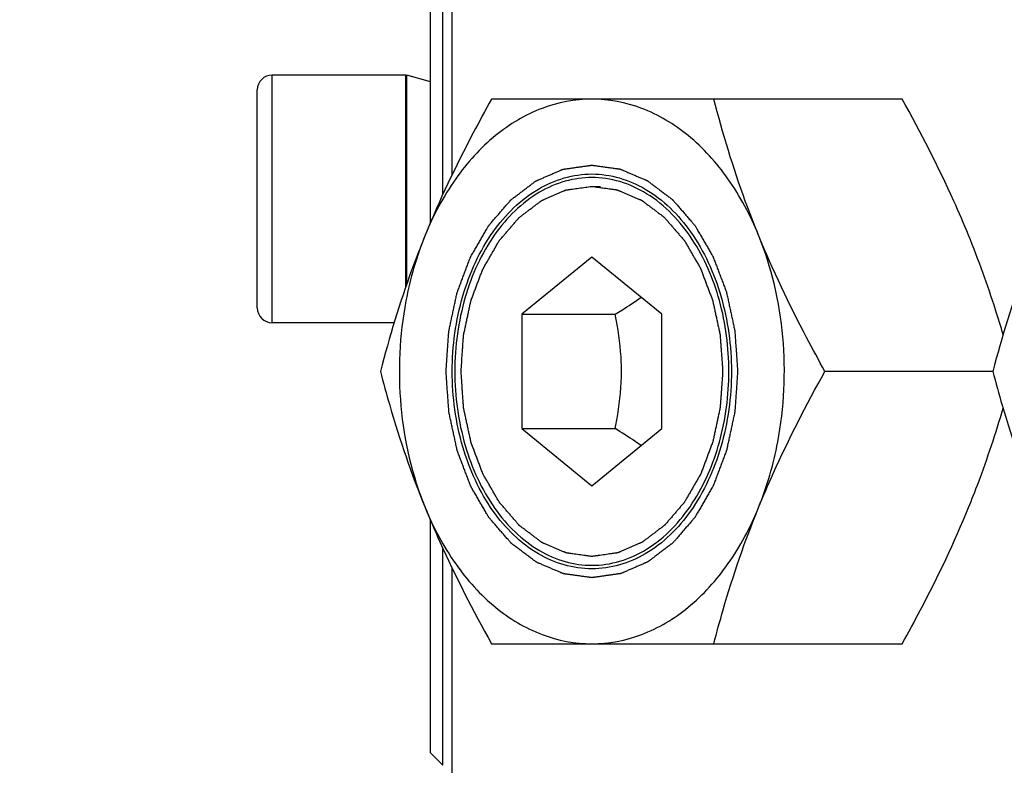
# Model space of a CAD drawing. Header units: millimetres. Extents: x 0 to 11890, y 0 to 8410.
# Tile 63 of 190: x 3524 to 3564, y 6854 to 6884. Entities that reach past the tile are written whole.
import ezdxf

# ---------------------------------------------------------------- set-up
doc = ezdxf.new("R2010")
doc.units = ezdxf.units.MM
doc.header["$LTSCALE"] = 653.95
doc.layers.get('0').update_dxf_attribs({"linetype": 'CONTINUOUS'})
for name, color, linetype in [('304104000531DXF_CONTINUOUS_LINE', 7, 'CONTINUOUS'), ('304105000321DXF_CONTINUOUS_LINE', 7, 'CONTINUOUS'), ('304199000001_DXF_DIMENSION', 7, 'CONTINUOUS'), ('501023000058DXF_CONTINUOUS_LINE', 7, 'CONTINUOUS'), ('604006000006DXF_CONTINUOUS_LINE', 7, 'CONTINUOUS'), ('625001000002DXF_CONTINUOUS_LINE', 7, 'CONTINUOUS'), ('627001000004DXF_CONTINUOUS_LINE', 7, 'CONTINUOUS')]:
    doc.layers.add(name, color=color, linetype=linetype)
doc.styles.get("Standard").update_dxf_attribs({"font": 'txt', "width": 0.7})
doc.dimstyles.new('DIMSTYLE_1', dxfattribs={"dimtxt": 100, "dimasz": 60, "dimexe": 5, "dimexo": 0.2, "dimgap": 2.5, "dimtad": 1, "dimdsep": 46, "dimtxsty": 'Standard', "dimblk": '_FILLED', "dimblk1": '_FILLED', "dimblk2": '_FILLED', "dimcen": 0.09, "dimclrt": 5, "dimazin": 2, "dimtp": 0.01, "dimtm": 0.01, "dimtfac": 1, "dimtofl": 0, "dimtmove": 0, "dimatfit": 3, "dimldrblk": '_FILLED', "dimfxl": 0, "dimtolj": 1, "dimarcsym": 0})

# ---------------------------------------------------------------- blocks, each defined once
blk = doc.blocks.new('_FILLED')
at = {"color": 0, "linetype": 'ByBlock'}
blk.add_solid([(0, 0), (-1, 0.16667), (-1, -0.16667)], dxfattribs=at)
blk = doc.blocks.new('*D33')
at = {"layer": '304199000001_DXF_DIMENSION', "color": 2, "linetype": 'Continuous'}
for p, q in [((3134.918, 5656.091), (3134.918, 6169.54)), ((3134.918, 6119.54), (3427.418, 6119.54)), ((3719.918, 6119.54), (3427.418, 6119.54))]:
    blk.add_line(p, q, dxfattribs=at)
at = {"layer": '304199000001_DXF_DIMENSION', "color": 2, "linetype": 'Continuous', "xscale": 60, "yscale": 60, "zscale": 60, "rotation": 180}
blk.add_blockref('_FILLED', (3134.918, 6119.54), dxfattribs=at)
at = {"layer": '304199000001_DXF_DIMENSION', "color": 2, "linetype": 'Continuous', "xscale": 60, "yscale": 60, "zscale": 60}
blk.add_blockref('_FILLED', (3719.918, 6119.54), dxfattribs=at)

msp = doc.modelspace()

# ---------------------------------------------------------------- linework, layer by layer
at = {"layer": '304104000531DXF_CONTINUOUS_LINE', "color": 7, "linetype": 'Continuous'}
for p, q in [((3540.418, 6876.105), (3540.418, 6895.076)), ((3540.918, 6877.238), (3540.918, 6893.944)), ((3540.418, 6854.682), (3540.418, 6864.076)), ((3540.918, 6854.182), (3540.918, 6862.944)), ((3540.418, 6854.682), (3540.918, 6854.182))]:
    msp.add_line(p, q, dxfattribs=at)
at = {"layer": '304105000321DXF_CONTINUOUS_LINE', "color": 7, "linetype": 'Continuous'}
for p, q in [((3541.278, 6893.174), (3541.278, 6878.008)), ((3541.278, 6862.174), (3541.278, 6847.008))]:
    msp.add_line(p, q, dxfattribs=at)
at = {"layer": '501023000058DXF_CONTINUOUS_LINE', "color": 9, "linetype": 'Continuous'}
msp.add_line((3534.018, 6872.059), (3534.018, 6882.059), dxfattribs=at)
at = {"layer": '501023000058DXF_CONTINUOUS_LINE', "color": 7, "linetype": 'Continuous'}
for p, q in [((3539.418, 6882.059), (3534.018, 6882.059)), ((3539.418, 6873.51), (3539.418, 6882.059)), ((3533.418, 6872.659), (3533.418, 6881.459)), ((3538.948, 6872.059), (3534.018, 6872.059))]:
    msp.add_line(p, q, dxfattribs=at)
for centre, start, end in [((3534.018, 6881.459), 90, 180), ((3534.018, 6872.659), 180, 270)]:
    msp.add_arc(centre, 0.6, start, end, dxfattribs=at)
at = {"layer": '604006000006DXF_CONTINUOUS_LINE', "color": 7, "linetype": 'Continuous'}
for p, q in [((3539.457, 6882.059), (3539.418, 6881.923)), ((3539.457, 6873.62), (3539.457, 6882.059)), ((3540.418, 6881.782), (3539.457, 6882.059))]:
    msp.add_line(p, q, dxfattribs=at)
at = {"layer": '625001000002DXF_CONTINUOUS_LINE', "color": 2, "linetype": 'Continuous'}
msp.add_line((3546.935, 6877.566), (3547.289, 6877.566), dxfattribs=at)
at = {"layer": '625001000002DXF_CONTINUOUS_LINE', "color": 7, "linetype": 'Continuous'}
for p, q in [((3546.935, 6874.71), (3544.107, 6872.4)), ((3549.764, 6872.4), (3546.935, 6874.71)), ((3544.107, 6872.4), (3544.107, 6867.781)), ((3544.107, 6872.4), (3547.878, 6872.4)), ((3549.764, 6867.781), (3549.764, 6872.4)), ((3544.107, 6867.781), (3546.935, 6865.472)), ((3544.107, 6867.781), (3547.878, 6867.781)), ((3546.935, 6865.472), (3549.764, 6867.781))]:
    msp.add_line(p, q, dxfattribs=at)
for points, knots in [([(3546.935, 6877.922), (3546.572, 6877.922), (3545.827, 6877.816), (3544.379, 6877.183), (3542.816, 6875.621), (3541.663, 6873.055), (3541.26, 6870.091), (3541.663, 6867.126), (3542.816, 6864.56), (3544.379, 6862.998), (3545.827, 6862.365), (3546.572, 6862.26), (3546.935, 6862.26)], [0, 0, 0, 0, 0.051797, 0.105473, 0.222848, 0.356285, 0.5, 0.643715, 0.777152, 0.894527, 0.948203, 1, 1, 1, 1]), ([(3550.994, 6875.417), (3550.516, 6876.146), (3549.611, 6877.11), (3548.098, 6877.805), (3547.316, 6877.922), (3546.935, 6877.922)], [0, 0, 0, 0, 0.528534, 0.768844, 1, 1, 1, 1]), ([(3550.994, 6864.764), (3551.487, 6865.516), (3552.233, 6867.26), (3552.596, 6870.091), (3552.233, 6872.921), (3551.488, 6874.665), (3550.994, 6875.417)], [0, 0, 0, 0, 0.241552, 0.499997, 0.758444, 1, 1, 1, 1]), ([(3547.878, 6872.4), (3547.969, 6872.456), (3548.324, 6872.676), (3548.673, 6872.906), (3548.926, 6873.086)], [0, 0, 0, 0, 0.256164, 1, 1, 1, 1]), ([(3548.131, 6870.091), (3548.131, 6870.286), (3548.107, 6871.061), (3547.994, 6871.832), (3547.878, 6872.4)], [0, 0, 0, 0, 0.251886, 1, 1, 1, 1]), ([(3547.878, 6867.781), (3547.916, 6867.97), (3548.058, 6868.732), (3548.131, 6869.508), (3548.131, 6870.091)], [0, 0, 0, 0, 0.248025, 1, 1, 1, 1]), ([(3548.926, 6867.096), (3548.843, 6867.154), (3548.5, 6867.392), (3548.147, 6867.616), (3547.878, 6867.781)], [0, 0, 0, 0, 0.243098, 1, 1, 1, 1]), ([(3546.935, 6862.26), (3547.316, 6862.26), (3548.098, 6862.376), (3549.61, 6863.071), (3550.516, 6864.036), (3550.994, 6864.764)], [0, 0, 0, 0, 0.231158, 0.471469, 1, 1, 1, 1])]:
    msp.add_open_spline(points, degree=3, knots=knots, dxfattribs=at)
at = {"layer": '625001000002DXF_CONTINUOUS_LINE', "color": 2, "linetype": 'Continuous'}
for points, knots in [([(3541.65, 6870.091), (3541.658, 6870.212), (3541.675, 6870.454), (3541.696, 6870.756), (3541.712, 6870.998), (3541.723, 6871.149), (3541.731, 6871.27), (3541.738, 6871.361), (3541.743, 6871.437), (3541.746, 6871.49), (3541.749, 6871.52), (3541.749, 6871.543), (3541.755, 6871.564), (3541.761, 6871.594), (3541.772, 6871.644), (3541.787, 6871.717), (3541.806, 6871.804), (3541.831, 6871.921), (3541.862, 6872.066), (3541.899, 6872.241), (3541.937, 6872.416), (3541.968, 6872.561), (3541.992, 6872.677), (3542.011, 6872.765), (3542.027, 6872.837), (3542.037, 6872.888), (3542.044, 6872.917), (3542.048, 6872.94), (3542.056, 6872.959), (3542.066, 6872.986), (3542.084, 6873.033), (3542.109, 6873.1), (3542.139, 6873.181), (3542.18, 6873.288), (3542.23, 6873.422), (3542.29, 6873.583), (3542.351, 6873.744), (3542.401, 6873.878), (3542.442, 6873.986), (3542.472, 6874.066), (3542.497, 6874.133), (3542.515, 6874.18), (3542.525, 6874.207), (3542.532, 6874.228), (3542.543, 6874.245), (3542.557, 6874.269), (3542.581, 6874.311), (3542.616, 6874.371), (3542.657, 6874.443), (3542.713, 6874.539), (3542.782, 6874.658), (3542.865, 6874.802), (3542.948, 6874.945), (3543.018, 6875.065), (3543.073, 6875.161), (3543.115, 6875.233), (3543.149, 6875.292), (3543.173, 6875.335), (3543.187, 6875.358), (3543.197, 6875.377), (3543.21, 6875.391), (3543.227, 6875.41), (3543.256, 6875.444), (3543.297, 6875.492), (3543.347, 6875.55), (3543.414, 6875.627), (3543.497, 6875.724), (3543.596, 6875.839), (3543.696, 6875.955), (3543.779, 6876.052), (3543.845, 6876.129), (3543.895, 6876.187), (3543.937, 6876.235), (3543.966, 6876.269), (3543.982, 6876.288), (3543.994, 6876.303), (3544.009, 6876.313), (3544.028, 6876.328), (3544.061, 6876.352), (3544.108, 6876.389), (3544.165, 6876.432), (3544.241, 6876.489), (3544.336, 6876.561), (3544.449, 6876.647), (3544.563, 6876.733), (3544.658, 6876.805), (3544.733, 6876.862), (3544.781, 6876.898), (3544.819, 6876.927), (3544.847, 6876.949), (3544.871, 6876.967), (3544.89, 6876.981), (3544.904, 6876.993), (3544.919, 6876.998), (3544.94, 6877.007), (3544.966, 6877.018), (3544.996, 6877.032), (3545.037, 6877.049), (3545.089, 6877.072), (3545.171, 6877.107), (3545.274, 6877.152), (3545.397, 6877.205), (3545.52, 6877.258), (3545.623, 6877.303), (3545.705, 6877.338), (3545.757, 6877.36), (3545.798, 6877.378), (3545.829, 6877.392), (3545.854, 6877.403), (3545.875, 6877.411), (3545.89, 6877.42), (3545.907, 6877.42), (3545.928, 6877.424), (3545.956, 6877.427), (3545.988, 6877.432), (3546.032, 6877.438), (3546.086, 6877.446), (3546.173, 6877.458), (3546.282, 6877.474), (3546.413, 6877.492), (3546.543, 6877.51), (3546.717, 6877.535), (3546.848, 6877.553), (3546.935, 6877.566)], [0, 0, 0, 0, 0.03125, 0.0625, 0.078125, 0.09375, 0.101562, 0.109375, 0.117188, 0.121094, 0.123047, 0.125, 0.126953, 0.128906, 0.132812, 0.140625, 0.148438, 0.15625, 0.171875, 0.1875, 0.203125, 0.21875, 0.226562, 0.234375, 0.242188, 0.246094, 0.248047, 0.25, 0.251953, 0.253906, 0.257812, 0.265625, 0.273438, 0.28125, 0.296875, 0.3125, 0.328125, 0.34375, 0.351562, 0.359375, 0.367188, 0.371094, 0.373047, 0.375, 0.376953, 0.378906, 0.382812, 0.390625, 0.398438, 0.40625, 0.421875, 0.4375, 0.453125, 0.46875, 0.476562, 0.484375, 0.492188, 0.496094, 0.498047, 0.5, 0.501953, 0.503906, 0.507812, 0.515625, 0.523438, 0.53125, 0.546875, 0.5625, 0.578125, 0.59375, 0.601562, 0.609375, 0.617188, 0.621094, 0.623047, 0.625, 0.626953, 0.628906, 0.632812, 0.640625, 0.648438, 0.65625, 0.671875, 0.6875, 0.703125, 0.71875, 0.726562, 0.734375, 0.738281, 0.742188, 0.746094, 0.748047, 0.75, 0.751953, 0.753906, 0.757812, 0.761719, 0.765625, 0.773438, 0.78125, 0.796875, 0.8125, 0.828125, 0.84375, 0.851562, 0.859375, 0.863281, 0.867188, 0.871094, 0.873047, 0.875, 0.876953, 0.878906, 0.882812, 0.886719, 0.890625, 0.898438, 0.90625, 0.921875, 0.9375, 0.953125, 0.96875, 1, 1, 1, 1]), ([(3546.935, 6877.566), (3547.021, 6877.554), (3547.149, 6877.536), (3547.32, 6877.512), (3547.448, 6877.495), (3547.577, 6877.477), (3547.684, 6877.462), (3547.769, 6877.45), (3547.823, 6877.443), (3547.866, 6877.437), (3547.898, 6877.432), (3547.924, 6877.429), (3547.946, 6877.425), (3547.962, 6877.425), (3547.977, 6877.416), (3547.998, 6877.408), (3548.024, 6877.397), (3548.054, 6877.384), (3548.096, 6877.366), (3548.147, 6877.344), (3548.229, 6877.309), (3548.332, 6877.265), (3548.456, 6877.213), (3548.579, 6877.16), (3548.682, 6877.116), (3548.764, 6877.081), (3548.816, 6877.059), (3548.857, 6877.041), (3548.888, 6877.028), (3548.913, 6877.017), (3548.934, 6877.008), (3548.95, 6877.003), (3548.963, 6876.991), (3548.983, 6876.977), (3549.006, 6876.959), (3549.035, 6876.938), (3549.073, 6876.909), (3549.12, 6876.873), (3549.196, 6876.816), (3549.291, 6876.745), (3549.405, 6876.659), (3549.519, 6876.574), (3549.613, 6876.502), (3549.689, 6876.445), (3549.737, 6876.41), (3549.775, 6876.381), (3549.803, 6876.36), (3549.827, 6876.342), (3549.846, 6876.327), (3549.861, 6876.318), (3549.873, 6876.302), (3549.89, 6876.283), (3549.911, 6876.258), (3549.936, 6876.229), (3549.97, 6876.189), (3550.013, 6876.14), (3550.08, 6876.062), (3550.165, 6875.964), (3550.266, 6875.847), (3550.368, 6875.729), (3550.453, 6875.631), (3550.52, 6875.553), (3550.571, 6875.494), (3550.613, 6875.445), (3550.643, 6875.411), (3550.66, 6875.391), (3550.673, 6875.377), (3550.683, 6875.359), (3550.697, 6875.335), (3550.72, 6875.294), (3550.755, 6875.235), (3550.795, 6875.165), (3550.85, 6875.071), (3550.918, 6874.954), (3551, 6874.813), (3551.082, 6874.672), (3551.15, 6874.554), (3551.205, 6874.46), (3551.246, 6874.39), (3551.28, 6874.331), (3551.304, 6874.29), (3551.317, 6874.266), (3551.328, 6874.25), (3551.335, 6874.229), (3551.345, 6874.202), (3551.363, 6874.155), (3551.388, 6874.088), (3551.419, 6874.008), (3551.459, 6873.901), (3551.51, 6873.767), (3551.571, 6873.606), (3551.632, 6873.445), (3551.683, 6873.312), (3551.723, 6873.204), (3551.754, 6873.124), (3551.779, 6873.057), (3551.797, 6873.01), (3551.807, 6872.983), (3551.816, 6872.964), (3551.819, 6872.941), (3551.826, 6872.913), (3551.837, 6872.862), (3551.853, 6872.789), (3551.871, 6872.702), (3551.897, 6872.585), (3551.928, 6872.44), (3551.966, 6872.266), (3552.003, 6872.091), (3552.035, 6871.946), (3552.06, 6871.83), (3552.079, 6871.743), (3552.094, 6871.67), (3552.106, 6871.619), (3552.112, 6871.59), (3552.117, 6871.569), (3552.118, 6871.545), (3552.12, 6871.514), (3552.124, 6871.46), (3552.13, 6871.384), (3552.136, 6871.291), (3552.145, 6871.168), (3552.156, 6871.014), (3552.173, 6870.768), (3552.195, 6870.46), (3552.212, 6870.214), (3552.221, 6870.091)], [0, 0, 0, 0, 0.03125, 0.046875, 0.0625, 0.078125, 0.09375, 0.101562, 0.109375, 0.113281, 0.117188, 0.121094, 0.123047, 0.125, 0.126953, 0.128906, 0.132812, 0.136719, 0.140625, 0.148438, 0.15625, 0.171875, 0.1875, 0.203125, 0.21875, 0.226562, 0.234375, 0.238281, 0.242188, 0.246094, 0.248047, 0.25, 0.251953, 0.253906, 0.257812, 0.261719, 0.265625, 0.273438, 0.28125, 0.296875, 0.3125, 0.328125, 0.34375, 0.351562, 0.359375, 0.363281, 0.367188, 0.371094, 0.373047, 0.375, 0.376953, 0.378906, 0.382812, 0.386719, 0.390625, 0.398438, 0.40625, 0.421875, 0.4375, 0.453125, 0.46875, 0.476562, 0.484375, 0.492188, 0.496094, 0.498047, 0.5, 0.501953, 0.503906, 0.507812, 0.515625, 0.523438, 0.53125, 0.546875, 0.5625, 0.578125, 0.59375, 0.601562, 0.609375, 0.617188, 0.621094, 0.623047, 0.625, 0.626953, 0.628906, 0.632812, 0.640625, 0.648438, 0.65625, 0.671875, 0.6875, 0.703125, 0.71875, 0.726562, 0.734375, 0.742188, 0.746094, 0.748047, 0.75, 0.751953, 0.753906, 0.757812, 0.765625, 0.773438, 0.78125, 0.796875, 0.8125, 0.828125, 0.84375, 0.851562, 0.859375, 0.867188, 0.871094, 0.873047, 0.875, 0.876953, 0.878906, 0.882812, 0.890625, 0.898438, 0.90625, 0.921875, 0.9375, 0.96875, 1, 1, 1, 1]), ([(3552.221, 6870.091), (3552.212, 6869.97), (3552.196, 6869.728), (3552.175, 6869.425), (3552.158, 6869.183), (3552.147, 6869.032), (3552.139, 6868.911), (3552.133, 6868.82), (3552.127, 6868.745), (3552.124, 6868.692), (3552.121, 6868.662), (3552.121, 6868.639), (3552.115, 6868.617), (3552.109, 6868.588), (3552.098, 6868.537), (3552.083, 6868.464), (3552.064, 6868.377), (3552.039, 6868.261), (3552.008, 6868.115), (3551.971, 6867.941), (3551.934, 6867.766), (3551.903, 6867.62), (3551.878, 6867.504), (3551.859, 6867.417), (3551.844, 6867.344), (3551.833, 6867.293), (3551.826, 6867.264), (3551.823, 6867.242), (3551.814, 6867.222), (3551.804, 6867.195), (3551.787, 6867.148), (3551.761, 6867.081), (3551.731, 6867.001), (3551.691, 6866.893), (3551.64, 6866.759), (3551.58, 6866.598), (3551.519, 6866.437), (3551.469, 6866.303), (3551.428, 6866.196), (3551.398, 6866.115), (3551.373, 6866.048), (3551.355, 6866.001), (3551.345, 6865.974), (3551.338, 6865.954), (3551.327, 6865.936), (3551.314, 6865.912), (3551.289, 6865.87), (3551.255, 6865.81), (3551.213, 6865.739), (3551.158, 6865.643), (3551.088, 6865.523), (3551.005, 6865.38), (3550.922, 6865.236), (3550.853, 6865.116), (3550.797, 6865.021), (3550.756, 6864.949), (3550.721, 6864.889), (3550.697, 6864.847), (3550.683, 6864.823), (3550.673, 6864.804), (3550.66, 6864.791), (3550.644, 6864.771), (3550.614, 6864.738), (3550.573, 6864.689), (3550.523, 6864.631), (3550.457, 6864.554), (3550.374, 6864.458), (3550.274, 6864.342), (3550.174, 6864.226), (3550.091, 6864.13), (3550.025, 6864.053), (3549.975, 6863.995), (3549.934, 6863.947), (3549.905, 6863.913), (3549.888, 6863.894), (3549.876, 6863.878), (3549.861, 6863.869), (3549.842, 6863.854), (3549.809, 6863.829), (3549.762, 6863.793), (3549.705, 6863.75), (3549.629, 6863.692), (3549.535, 6863.621), (3549.421, 6863.534), (3549.307, 6863.448), (3549.213, 6863.376), (3549.137, 6863.319), (3549.089, 6863.283), (3549.052, 6863.254), (3549.023, 6863.233), (3549, 6863.215), (3548.981, 6863.201), (3548.967, 6863.189), (3548.951, 6863.183), (3548.93, 6863.174), (3548.905, 6863.163), (3548.874, 6863.15), (3548.833, 6863.132), (3548.781, 6863.11), (3548.699, 6863.074), (3548.596, 6863.03), (3548.473, 6862.976), (3548.35, 6862.923), (3548.247, 6862.879), (3548.165, 6862.843), (3548.113, 6862.821), (3548.072, 6862.803), (3548.042, 6862.79), (3548.016, 6862.779), (3547.995, 6862.77), (3547.98, 6862.762), (3547.963, 6862.761), (3547.942, 6862.758), (3547.915, 6862.754), (3547.882, 6862.749), (3547.838, 6862.743), (3547.784, 6862.736), (3547.697, 6862.723), (3547.588, 6862.708), (3547.458, 6862.689), (3547.327, 6862.671), (3547.218, 6862.656), (3547.131, 6862.643), (3547.077, 6862.636), (3547.033, 6862.63), (3547, 6862.625), (3546.973, 6862.621), (3546.954, 6862.618), (3546.943, 6862.617), (3546.935, 6862.615), (3546.927, 6862.617), (3546.916, 6862.618), (3546.898, 6862.621), (3546.871, 6862.625), (3546.839, 6862.629), (3546.796, 6862.635), (3546.743, 6862.642), (3546.657, 6862.654), (3546.55, 6862.669), (3546.422, 6862.687), (3546.293, 6862.705), (3546.187, 6862.72), (3546.101, 6862.731), (3546.048, 6862.739), (3546.005, 6862.745), (3545.973, 6862.749), (3545.946, 6862.753), (3545.925, 6862.756), (3545.908, 6862.757), (3545.893, 6862.765), (3545.872, 6862.773), (3545.847, 6862.785), (3545.816, 6862.798), (3545.775, 6862.815), (3545.723, 6862.837), (3545.641, 6862.872), (3545.538, 6862.916), (3545.415, 6862.969), (3545.291, 6863.022), (3545.188, 6863.066), (3545.106, 6863.101), (3545.055, 6863.123), (3545.014, 6863.14), (3544.983, 6863.153), (3544.957, 6863.164), (3544.936, 6863.173), (3544.921, 6863.179), (3544.907, 6863.191), (3544.888, 6863.205), (3544.864, 6863.223), (3544.836, 6863.244), (3544.798, 6863.273), (3544.75, 6863.308), (3544.674, 6863.365), (3544.579, 6863.437), (3544.466, 6863.522), (3544.352, 6863.608), (3544.257, 6863.679), (3544.181, 6863.736), (3544.133, 6863.772), (3544.096, 6863.8), (3544.067, 6863.822), (3544.043, 6863.839), (3544.024, 6863.854), (3544.01, 6863.863), (3543.998, 6863.88), (3543.98, 6863.899), (3543.959, 6863.923), (3543.934, 6863.953), (3543.9, 6863.992), (3543.858, 6864.041), (3543.79, 6864.119), (3543.705, 6864.217), (3543.604, 6864.335), (3543.502, 6864.452), (3543.418, 6864.55), (3543.35, 6864.629), (3543.299, 6864.688), (3543.257, 6864.737), (3543.227, 6864.771), (3543.211, 6864.791), (3543.197, 6864.804), (3543.188, 6864.823), (3543.174, 6864.846), (3543.15, 6864.887), (3543.116, 6864.946), (3543.075, 6865.016), (3543.02, 6865.11), (3542.952, 6865.228), (3542.87, 6865.369), (3542.788, 6865.51), (3542.72, 6865.627), (3542.666, 6865.721), (3542.625, 6865.791), (3542.591, 6865.85), (3542.567, 6865.891), (3542.553, 6865.915), (3542.542, 6865.932), (3542.535, 6865.953), (3542.525, 6865.979), (3542.507, 6866.026), (3542.482, 6866.093), (3542.451, 6866.173), (3542.411, 6866.281), (3542.36, 6866.415), (3542.299, 6866.575), (3542.238, 6866.736), (3542.187, 6866.87), (3542.147, 6866.977), (3542.116, 6867.057), (3542.091, 6867.124), (3542.073, 6867.171), (3542.063, 6867.198), (3542.055, 6867.218), (3542.051, 6867.24), (3542.044, 6867.269), (3542.034, 6867.32), (3542.018, 6867.392), (3541.999, 6867.48), (3541.974, 6867.596), (3541.942, 6867.741), (3541.905, 6867.916), (3541.867, 6868.09), (3541.835, 6868.235), (3541.81, 6868.352), (3541.791, 6868.439), (3541.776, 6868.512), (3541.765, 6868.562), (3541.759, 6868.592), (3541.753, 6868.613), (3541.752, 6868.636), (3541.75, 6868.667), (3541.746, 6868.721), (3541.741, 6868.798), (3541.734, 6868.89), (3541.726, 6869.013), (3541.715, 6869.167), (3541.697, 6869.414), (3541.676, 6869.721), (3541.658, 6869.968), (3541.65, 6870.091)], [0, 0, 0, 0, 0.015625, 0.03125, 0.039062, 0.046875, 0.050781, 0.054688, 0.058594, 0.060547, 0.061523, 0.0625, 0.063477, 0.064453, 0.066406, 0.070312, 0.074219, 0.078125, 0.085938, 0.09375, 0.101562, 0.109375, 0.113281, 0.117188, 0.121094, 0.123047, 0.124023, 0.125, 0.125977, 0.126953, 0.128906, 0.132812, 0.136719, 0.140625, 0.148438, 0.15625, 0.164062, 0.171875, 0.175781, 0.179688, 0.183594, 0.185547, 0.186523, 0.1875, 0.188477, 0.189453, 0.191406, 0.195312, 0.199219, 0.203125, 0.210938, 0.21875, 0.226562, 0.234375, 0.238281, 0.242188, 0.246094, 0.248047, 0.249023, 0.25, 0.250977, 0.251953, 0.253906, 0.257812, 0.261719, 0.265625, 0.273438, 0.28125, 0.289062, 0.296875, 0.300781, 0.304688, 0.308594, 0.310547, 0.311523, 0.3125, 0.313477, 0.314453, 0.316406, 0.320312, 0.324219, 0.328125, 0.335938, 0.34375, 0.351562, 0.359375, 0.363281, 0.367188, 0.369141, 0.371094, 0.373047, 0.374023, 0.375, 0.375977, 0.376953, 0.378906, 0.380859, 0.382812, 0.386719, 0.390625, 0.398438, 0.40625, 0.414062, 0.421875, 0.425781, 0.429688, 0.431641, 0.433594, 0.435547, 0.436523, 0.4375, 0.438477, 0.439453, 0.441406, 0.443359, 0.445312, 0.449219, 0.453125, 0.460938, 0.46875, 0.476562, 0.484375, 0.488281, 0.492188, 0.494141, 0.496094, 0.498047, 0.499023, 0.499512, 0.5, 0.500488, 0.500977, 0.501953, 0.503906, 0.505859, 0.507812, 0.511719, 0.515625, 0.523438, 0.53125, 0.539062, 0.546875, 0.550781, 0.554688, 0.556641, 0.558594, 0.560547, 0.561523, 0.5625, 0.563477, 0.564453, 0.566406, 0.568359, 0.570312, 0.574219, 0.578125, 0.585938, 0.59375, 0.601562, 0.609375, 0.613281, 0.617188, 0.619141, 0.621094, 0.623047, 0.624023, 0.625, 0.625977, 0.626953, 0.628906, 0.630859, 0.632812, 0.636719, 0.640625, 0.648438, 0.65625, 0.664062, 0.671875, 0.675781, 0.679688, 0.681641, 0.683594, 0.685547, 0.686523, 0.6875, 0.688477, 0.689453, 0.691406, 0.693359, 0.695312, 0.699219, 0.703125, 0.710938, 0.71875, 0.726562, 0.734375, 0.738281, 0.742188, 0.746094, 0.748047, 0.749023, 0.75, 0.750977, 0.751953, 0.753906, 0.757812, 0.761719, 0.765625, 0.773438, 0.78125, 0.789062, 0.796875, 0.800781, 0.804688, 0.808594, 0.810547, 0.811523, 0.8125, 0.813477, 0.814453, 0.816406, 0.820312, 0.824219, 0.828125, 0.835938, 0.84375, 0.851562, 0.859375, 0.863281, 0.867188, 0.871094, 0.873047, 0.874023, 0.875, 0.875977, 0.876953, 0.878906, 0.882812, 0.886719, 0.890625, 0.898438, 0.90625, 0.914062, 0.921875, 0.925781, 0.929688, 0.933594, 0.935547, 0.936523, 0.9375, 0.938477, 0.939453, 0.941406, 0.945312, 0.949219, 0.953125, 0.960938, 0.96875, 0.984375, 1, 1, 1, 1])]:
    msp.add_open_spline(points, degree=3, knots=knots, dxfattribs=at)
at = {"layer": '627001000004DXF_CONTINUOUS_LINE', "color": 7, "linetype": 'Continuous'}
for p, q in [((3559.473, 6881.091), (3542.882, 6881.091)), ((3563.14, 6870.091), (3556.355, 6870.091)), ((3542.882, 6859.091), (3559.473, 6859.091))]:
    msp.add_line(p, q, dxfattribs=at)
for points, knots in [([(3542.882, 6881.091), (3542.631, 6880.639), (3541.656, 6878.846), (3540.775, 6877.001), (3540.199, 6875.591)], [0, 0, 0, 0, 0.253663, 1, 1, 1, 1]), ([(3546.935, 6881.091), (3546.253, 6881.091), (3544.834, 6880.818), (3542.92, 6879.66), (3541.31, 6877.868), (3540.526, 6876.391), (3540.199, 6875.591)], [0, 0, 0, 0, 0.2228, 0.45935, 0.717992, 1, 1, 1, 1]), ([(3553.671, 6875.591), (3553.345, 6876.391), (3552.56, 6877.868), (3550.95, 6879.66), (3549.037, 6880.818), (3547.618, 6881.091), (3546.935, 6881.091)], [0, 0, 0, 0, 0.282008, 0.54065, 0.7772, 1, 1, 1, 1]), ([(3553.671, 6875.591), (3553.484, 6876.048), (3552.787, 6877.849), (3552.225, 6879.7), (3551.864, 6881.091)], [0, 0, 0, 0, 0.255984, 1, 1, 1, 1]), ([(3562.157, 6875.591), (3561.967, 6876.055), (3561.16, 6877.93), (3560.222, 6879.746), (3559.473, 6881.091)], [0, 0, 0, 0, 0.245851, 1, 1, 1, 1]), ([(3541.296, 6870.091), (3541.296, 6871.118), (3541.565, 6873.112), (3542.744, 6875.722), (3544.586, 6877.58), (3546.935, 6878.294), (3549.285, 6877.58), (3551.126, 6875.722), (3552.305, 6873.112), (3552.574, 6871.118), (3552.574, 6870.091)], [0, 0, 0, 0, 0.143982, 0.277671, 0.395266, 0.5, 0.604734, 0.722329, 0.856018, 1, 1, 1, 1]), ([(3540.199, 6875.591), (3540.012, 6875.133), (3539.315, 6873.332), (3538.753, 6871.481), (3538.392, 6870.091)], [0, 0, 0, 0, 0.255984, 1, 1, 1, 1]), ([(3540.199, 6875.591), (3539.851, 6874.738), (3538.818, 6871.158), (3539.143, 6867.178), (3540.199, 6864.591)], [0, 0, 0, 0, 0.247987, 1, 1, 1, 1]), ([(3556.355, 6870.091), (3556.103, 6870.543), (3555.129, 6872.336), (3554.247, 6874.181), (3553.671, 6875.591)], [0, 0, 0, 0, 0.253662, 1, 1, 1, 1]), ([(3553.671, 6864.591), (3554.02, 6865.444), (3555.052, 6869.023), (3554.727, 6873.004), (3553.671, 6875.591)], [0, 0, 0, 0, 0.247987, 1, 1, 1, 1]), ([(3563.556, 6871.572), (3563.458, 6871.907), (3563.044, 6873.264), (3562.561, 6874.6), (3562.157, 6875.591)], [0, 0, 0, 0, 0.245726, 1, 1, 1, 1]), ([(3564.948, 6875.591), (3564.761, 6875.133), (3564.064, 6873.332), (3563.501, 6871.481), (3563.14, 6870.091)], [0, 0, 0, 0, 0.255984, 1, 1, 1, 1]), ([(3538.392, 6870.091), (3538.51, 6869.634), (3539.019, 6867.772), (3539.648, 6865.941), (3540.199, 6864.591)], [0, 0, 0, 0, 0.244411, 1, 1, 1, 1]), ([(3552.574, 6870.091), (3552.574, 6869.063), (3552.305, 6867.07), (3551.126, 6864.459), (3549.285, 6862.601), (3546.935, 6861.887), (3544.586, 6862.601), (3542.744, 6864.459), (3541.565, 6867.07), (3541.296, 6869.063), (3541.296, 6870.091)], [0, 0, 0, 0, 0.143982, 0.277671, 0.395266, 0.5, 0.604734, 0.722329, 0.856018, 1, 1, 1, 1]), ([(3553.671, 6864.591), (3553.861, 6865.055), (3554.668, 6866.93), (3555.606, 6868.746), (3556.355, 6870.091)], [0, 0, 0, 0, 0.245851, 1, 1, 1, 1]), ([(3563.14, 6870.091), (3563.259, 6869.634), (3563.768, 6867.772), (3564.396, 6865.941), (3564.948, 6864.591)], [0, 0, 0, 0, 0.244411, 1, 1, 1, 1]), ([(3562.157, 6864.591), (3562.293, 6864.925), (3562.812, 6866.246), (3563.258, 6867.594), (3563.556, 6868.61)], [0, 0, 0, 0, 0.254416, 1, 1, 1, 1]), ([(3540.199, 6864.591), (3540.389, 6864.126), (3541.195, 6862.251), (3542.134, 6860.435), (3542.882, 6859.091)], [0, 0, 0, 0, 0.245851, 1, 1, 1, 1]), ([(3540.199, 6864.591), (3540.526, 6863.791), (3541.31, 6862.314), (3542.92, 6860.522), (3544.834, 6859.364), (3546.253, 6859.091), (3546.935, 6859.091)], [0, 0, 0, 0, 0.282008, 0.54065, 0.7772, 1, 1, 1, 1]), ([(3546.935, 6859.091), (3547.618, 6859.091), (3549.037, 6859.364), (3550.95, 6860.522), (3552.56, 6862.314), (3553.345, 6863.791), (3553.671, 6864.591)], [0, 0, 0, 0, 0.2228, 0.45935, 0.717992, 1, 1, 1, 1]), ([(3551.864, 6859.091), (3551.982, 6859.547), (3552.491, 6861.41), (3553.12, 6863.24), (3553.671, 6864.591)], [0, 0, 0, 0, 0.244411, 1, 1, 1, 1]), ([(3559.473, 6859.091), (3559.725, 6859.543), (3560.699, 6861.336), (3561.581, 6863.181), (3562.157, 6864.591)], [0, 0, 0, 0, 0.253663, 1, 1, 1, 1])]:
    msp.add_open_spline(points, degree=3, knots=knots, dxfattribs=at)
at = {"layer": '627001000004DXF_CONTINUOUS_LINE', "color": 2, "linetype": 'Continuous'}
for points in [[(3541.044, 6870.091), (3541.054, 6870.226), (3541.072, 6870.495), (3541.096, 6870.832), (3541.114, 6871.102), (3541.126, 6871.271), (3541.135, 6871.405), (3541.142, 6871.507), (3541.148, 6871.591), (3541.152, 6871.65), (3541.155, 6871.684), (3541.155, 6871.709), (3541.162, 6871.733), (3541.168, 6871.766), (3541.181, 6871.822), (3541.198, 6871.903), (3541.219, 6872.001), (3541.246, 6872.13), (3541.281, 6872.293), (3541.323, 6872.487), (3541.364, 6872.682), (3541.399, 6872.844), (3541.426, 6872.974), (3541.447, 6873.071), (3541.465, 6873.152), (3541.476, 6873.209), (3541.484, 6873.241), (3541.488, 6873.266), (3541.497, 6873.288), (3541.508, 6873.318), (3541.528, 6873.37), (3541.556, 6873.445), (3541.59, 6873.535), (3541.635, 6873.654), (3541.691, 6873.804), (3541.759, 6873.983), (3541.826, 6874.163), (3541.882, 6874.312), (3541.927, 6874.432), (3541.961, 6874.522), (3541.989, 6874.596), (3542.009, 6874.649), (3542.02, 6874.678), (3542.028, 6874.702), (3542.04, 6874.721), (3542.055, 6874.748), (3542.083, 6874.794), (3542.121, 6874.861), (3542.167, 6874.941), (3542.229, 6875.048), (3542.306, 6875.181), (3542.399, 6875.341), (3542.492, 6875.501), (3542.569, 6875.635), (3542.631, 6875.742), (3542.669, 6875.808), (3542.7, 6875.862), (3542.723, 6875.902), (3542.743, 6875.935), (3542.756, 6875.958), (3542.764, 6875.971), (3542.769, 6875.982), (3542.777, 6875.99), (3542.786, 6876.001), (3542.802, 6876.019), (3542.825, 6876.046), (3542.853, 6876.078), (3542.89, 6876.121), (3542.936, 6876.175), (3543.01, 6876.261), (3543.103, 6876.369), (3543.214, 6876.498), (3543.325, 6876.627), (3543.417, 6876.734), (3543.491, 6876.82), (3543.538, 6876.874), (3543.575, 6876.917), (3543.603, 6876.949), (3543.626, 6876.976), (3543.642, 6876.995), (3543.651, 6877.005), (3543.658, 6877.014), (3543.666, 6877.02), (3543.676, 6877.028), (3543.695, 6877.042), (3543.721, 6877.062), (3543.753, 6877.086), (3543.795, 6877.118), (3543.848, 6877.158), (3543.932, 6877.222), (3544.038, 6877.302), (3544.165, 6877.398), (3544.291, 6877.494), (3544.397, 6877.574), (3544.481, 6877.638), (3544.534, 6877.678), (3544.576, 6877.71), (3544.608, 6877.734), (3544.634, 6877.754), (3544.653, 6877.768), (3544.663, 6877.776), (3544.671, 6877.783), (3544.68, 6877.786), (3544.691, 6877.791), (3544.711, 6877.799), (3544.74, 6877.812), (3544.774, 6877.827), (3544.82, 6877.846), (3544.877, 6877.871), (3544.969, 6877.911), (3545.084, 6877.96), (3545.221, 6878.02), (3545.358, 6878.079), (3545.473, 6878.129), (3545.565, 6878.168), (3545.622, 6878.193), (3545.668, 6878.213), (3545.702, 6878.228), (3545.731, 6878.24), (3545.751, 6878.249), (3545.762, 6878.253), (3545.771, 6878.258), (3545.78, 6878.258), (3545.792, 6878.26), (3545.813, 6878.263), (3545.844, 6878.268), (3545.88, 6878.273), (3545.928, 6878.28), (3545.989, 6878.288), (3546.086, 6878.302), (3546.207, 6878.319), (3546.353, 6878.34), (3546.499, 6878.36), (3546.62, 6878.377), (3546.717, 6878.391), (3546.777, 6878.399), (3546.826, 6878.406), (3546.862, 6878.411), (3546.893, 6878.416), (3546.914, 6878.419), (3546.926, 6878.42), (3546.935, 6878.422), (3546.944, 6878.42), (3546.956, 6878.419), (3546.977, 6878.416), (3547.007, 6878.412), (3547.042, 6878.407), (3547.09, 6878.4), (3547.15, 6878.392), (3547.245, 6878.379), (3547.364, 6878.362), (3547.507, 6878.342), (3547.65, 6878.323), (3547.769, 6878.306), (3547.865, 6878.293), (3547.924, 6878.285), (3547.972, 6878.278), (3548.008, 6878.273), (3548.038, 6878.269), (3548.059, 6878.266), (3548.07, 6878.264), (3548.079, 6878.264), (3548.088, 6878.259), (3548.099, 6878.255), (3548.119, 6878.246), (3548.148, 6878.234), (3548.183, 6878.219), (3548.228, 6878.199), (3548.286, 6878.175), (3548.377, 6878.136), (3548.492, 6878.087), (3548.63, 6878.028), (3548.767, 6877.969), (3548.882, 6877.92), (3548.974, 6877.881), (3549.031, 6877.857), (3549.077, 6877.837), (3549.111, 6877.823), (3549.14, 6877.81), (3549.16, 6877.802), (3549.171, 6877.797), (3549.18, 6877.794), (3549.188, 6877.787), (3549.199, 6877.779), (3549.217, 6877.765), (3549.243, 6877.745), (3549.275, 6877.722), (3549.317, 6877.69), (3549.37, 6877.65), (3549.455, 6877.586), (3549.561, 6877.507), (3549.688, 6877.411), (3549.814, 6877.316), (3549.92, 6877.237), (3550.005, 6877.173), (3550.058, 6877.133), (3550.1, 6877.101), (3550.132, 6877.078), (3550.158, 6877.058), (3550.177, 6877.044), (3550.187, 6877.036), (3550.195, 6877.03), (3550.202, 6877.021), (3550.212, 6877.011), (3550.228, 6876.992), (3550.252, 6876.964), (3550.28, 6876.932), (3550.318, 6876.888), (3550.365, 6876.833), (3550.44, 6876.746), (3550.535, 6876.637), (3550.648, 6876.506), (3550.761, 6876.375), (3550.855, 6876.266), (3550.931, 6876.178), (3550.978, 6876.124), (3551.016, 6876.08), (3551.044, 6876.047), (3551.068, 6876.02), (3551.086, 6875.998), (3551.101, 6875.983), (3551.112, 6875.962), (3551.127, 6875.936), (3551.146, 6875.903), (3551.169, 6875.864), (3551.199, 6875.811), (3551.237, 6875.746), (3551.298, 6875.641), (3551.374, 6875.51), (3551.466, 6875.353), (3551.557, 6875.196), (3551.633, 6875.066), (3551.694, 6874.961), (3551.739, 6874.882), (3551.777, 6874.817), (3551.804, 6874.771), (3551.819, 6874.745), (3551.831, 6874.726), (3551.839, 6874.703), (3551.85, 6874.673), (3551.87, 6874.621), (3551.898, 6874.546), (3551.932, 6874.457), (3551.978, 6874.337), (3552.034, 6874.188), (3552.102, 6874.009), (3552.17, 6873.83), (3552.227, 6873.68), (3552.272, 6873.561), (3552.306, 6873.471), (3552.334, 6873.397), (3552.354, 6873.345), (3552.365, 6873.315), (3552.375, 6873.293), (3552.379, 6873.268), (3552.386, 6873.236), (3552.398, 6873.179), (3552.416, 6873.098), (3552.437, 6873.001), (3552.465, 6872.871), (3552.5, 6872.709), (3552.542, 6872.515), (3552.584, 6872.32), (3552.619, 6872.159), (3552.647, 6872.029), (3552.668, 6871.932), (3552.685, 6871.851), (3552.698, 6871.794), (3552.704, 6871.762), (3552.711, 6871.738), (3552.711, 6871.712), (3552.714, 6871.677), (3552.718, 6871.617), (3552.724, 6871.532), (3552.732, 6871.429), (3552.741, 6871.291), (3552.753, 6871.12), (3552.773, 6870.845), (3552.797, 6870.502), (3552.816, 6870.228), (3552.826, 6870.091)], [(3552.826, 6870.091), (3552.817, 6869.956), (3552.798, 6869.686), (3552.775, 6869.349), (3552.756, 6869.079), (3552.744, 6868.911), (3552.735, 6868.776), (3552.728, 6868.675), (3552.722, 6868.591), (3552.718, 6868.532), (3552.715, 6868.498), (3552.715, 6868.472), (3552.708, 6868.448), (3552.702, 6868.416), (3552.69, 6868.359), (3552.672, 6868.278), (3552.652, 6868.181), (3552.624, 6868.051), (3552.589, 6867.889), (3552.548, 6867.694), (3552.506, 6867.5), (3552.472, 6867.338), (3552.444, 6867.208), (3552.423, 6867.111), (3552.406, 6867.03), (3552.394, 6866.973), (3552.387, 6866.94), (3552.382, 6866.915), (3552.373, 6866.894), (3552.362, 6866.864), (3552.342, 6866.811), (3552.314, 6866.737), (3552.28, 6866.647), (3552.235, 6866.527), (3552.179, 6866.378), (3552.112, 6866.198), (3552.044, 6866.019), (3551.988, 6865.869), (3551.943, 6865.75), (3551.909, 6865.66), (3551.881, 6865.585), (3551.862, 6865.533), (3551.85, 6865.503), (3551.843, 6865.48), (3551.83, 6865.461), (3551.815, 6865.434), (3551.788, 6865.387), (3551.749, 6865.32), (3551.703, 6865.24), (3551.641, 6865.134), (3551.564, 6865), (3551.471, 6864.84), (3551.379, 6864.68), (3551.301, 6864.547), (3551.24, 6864.44), (3551.201, 6864.373), (3551.17, 6864.32), (3551.147, 6864.28), (3551.128, 6864.247), (3551.114, 6864.223), (3551.106, 6864.21), (3551.101, 6864.199), (3551.094, 6864.192), (3551.085, 6864.181), (3551.068, 6864.162), (3551.045, 6864.135), (3551.017, 6864.103), (3550.98, 6864.06), (3550.934, 6864.006), (3550.86, 6863.92), (3550.767, 6863.813), (3550.656, 6863.684), (3550.545, 6863.555), (3550.453, 6863.447), (3550.379, 6863.361), (3550.333, 6863.308), (3550.296, 6863.265), (3550.268, 6863.232), (3550.245, 6863.205), (3550.228, 6863.187), (3550.219, 6863.176), (3550.213, 6863.167), (3550.204, 6863.162), (3550.194, 6863.154), (3550.175, 6863.14), (3550.149, 6863.12), (3550.117, 6863.096), (3550.075, 6863.064), (3550.022, 6863.024), (3549.938, 6862.96), (3549.832, 6862.88), (3549.706, 6862.784), (3549.579, 6862.688), (3549.473, 6862.608), (3549.389, 6862.544), (3549.336, 6862.504), (3549.294, 6862.472), (3549.262, 6862.447), (3549.236, 6862.428), (3549.217, 6862.413), (3549.207, 6862.406), (3549.199, 6862.399), (3549.19, 6862.396), (3549.179, 6862.391), (3549.159, 6862.382), (3549.13, 6862.37), (3549.096, 6862.355), (3549.05, 6862.335), (3548.993, 6862.31), (3548.901, 6862.271), (3548.787, 6862.221), (3548.649, 6862.162), (3548.512, 6862.102), (3548.397, 6862.053), (3548.306, 6862.013), (3548.248, 6861.988), (3548.203, 6861.969), (3548.168, 6861.954), (3548.14, 6861.941), (3548.12, 6861.933), (3548.108, 6861.928), (3548.1, 6861.923), (3548.09, 6861.923), (3548.078, 6861.921), (3548.057, 6861.918), (3548.027, 6861.914), (3547.99, 6861.909), (3547.942, 6861.902), (3547.881, 6861.893), (3547.784, 6861.88), (3547.663, 6861.862), (3547.517, 6861.842), (3547.372, 6861.821), (3547.251, 6861.804), (3547.153, 6861.791), (3547.093, 6861.782), (3547.044, 6861.775), (3547.008, 6861.77), (3546.978, 6861.766), (3546.956, 6861.763), (3546.944, 6861.761), (3546.935, 6861.759), (3546.926, 6861.761), (3546.914, 6861.763), (3546.893, 6861.766), (3546.864, 6861.77), (3546.828, 6861.775), (3546.78, 6861.781), (3546.721, 6861.789), (3546.625, 6861.803), (3546.506, 6861.819), (3546.363, 6861.839), (3546.22, 6861.859), (3546.101, 6861.875), (3546.005, 6861.889), (3545.946, 6861.897), (3545.898, 6861.904), (3545.862, 6861.908), (3545.833, 6861.913), (3545.812, 6861.915), (3545.8, 6861.917), (3545.791, 6861.918), (3545.782, 6861.922), (3545.771, 6861.927), (3545.751, 6861.936), (3545.722, 6861.948), (3545.688, 6861.962), (3545.642, 6861.982), (3545.585, 6862.007), (3545.493, 6862.046), (3545.378, 6862.095), (3545.241, 6862.153), (3545.103, 6862.212), (3544.988, 6862.261), (3544.897, 6862.3), (3544.839, 6862.325), (3544.793, 6862.344), (3544.759, 6862.359), (3544.73, 6862.371), (3544.71, 6862.38), (3544.699, 6862.385), (3544.69, 6862.388), (3544.682, 6862.394), (3544.672, 6862.402), (3544.653, 6862.416), (3544.627, 6862.436), (3544.595, 6862.46), (3544.553, 6862.492), (3544.5, 6862.531), (3544.415, 6862.595), (3544.31, 6862.675), (3544.183, 6862.77), (3544.056, 6862.865), (3543.95, 6862.945), (3543.866, 6863.009), (3543.813, 6863.048), (3543.77, 6863.08), (3543.739, 6863.104), (3543.712, 6863.124), (3543.694, 6863.138), (3543.683, 6863.146), (3543.675, 6863.151), (3543.668, 6863.16), (3543.659, 6863.171), (3543.642, 6863.19), (3543.619, 6863.217), (3543.59, 6863.25), (3543.553, 6863.294), (3543.505, 6863.348), (3543.43, 6863.436), (3543.336, 6863.545), (3543.222, 6863.676), (3543.109, 6863.807), (3543.015, 6863.916), (3542.939, 6864.003), (3542.892, 6864.058), (3542.855, 6864.102), (3542.826, 6864.134), (3542.803, 6864.161), (3542.784, 6864.184), (3542.769, 6864.199), (3542.758, 6864.22), (3542.743, 6864.245), (3542.724, 6864.278), (3542.701, 6864.318), (3542.671, 6864.37), (3542.633, 6864.435), (3542.572, 6864.54), (3542.496, 6864.671), (3542.405, 6864.828), (3542.314, 6864.985), (3542.238, 6865.116), (3542.177, 6865.221), (3542.131, 6865.299), (3542.093, 6865.365), (3542.066, 6865.41), (3542.052, 6865.437), (3542.039, 6865.455), (3542.032, 6865.479), (3542.02, 6865.508), (3542, 6865.561), (3541.972, 6865.635), (3541.938, 6865.725), (3541.893, 6865.844), (3541.836, 6865.994), (3541.768, 6866.173), (3541.7, 6866.352), (3541.644, 6866.501), (3541.598, 6866.62), (3541.564, 6866.71), (3541.536, 6866.785), (3541.516, 6866.837), (3541.505, 6866.867), (3541.496, 6866.889), (3541.492, 6866.914), (3541.484, 6866.946), (3541.472, 6867.003), (3541.455, 6867.084), (3541.434, 6867.181), (3541.406, 6867.31), (3541.371, 6867.472), (3541.329, 6867.667), (3541.287, 6867.861), (3541.251, 6868.023), (3541.223, 6868.153), (3541.202, 6868.25), (3541.185, 6868.331), (3541.173, 6868.387), (3541.166, 6868.42), (3541.159, 6868.444), (3541.159, 6868.47), (3541.156, 6868.504), (3541.152, 6868.564), (3541.146, 6868.65), (3541.139, 6868.753), (3541.129, 6868.89), (3541.117, 6869.062), (3541.098, 6869.336), (3541.073, 6869.679), (3541.054, 6869.954), (3541.044, 6870.091)]]:
    msp.add_open_spline(points, degree=3, knots=[0, 0, 0, 0, 0.015625, 0.03125, 0.039062, 0.046875, 0.050781, 0.054688, 0.058594, 0.060547, 0.061523, 0.0625, 0.063477, 0.064453, 0.066406, 0.070312, 0.074219, 0.078125, 0.085938, 0.09375, 0.101562, 0.109375, 0.113281, 0.117188, 0.121094, 0.123047, 0.124023, 0.125, 0.125977, 0.126953, 0.128906, 0.132812, 0.136719, 0.140625, 0.148438, 0.15625, 0.164062, 0.171875, 0.175781, 0.179688, 0.183594, 0.185547, 0.186523, 0.1875, 0.188477, 0.189453, 0.191406, 0.195312, 0.199219, 0.203125, 0.210938, 0.21875, 0.226562, 0.234375, 0.238281, 0.242188, 0.244141, 0.246094, 0.248047, 0.249023, 0.249512, 0.25, 0.250488, 0.250977, 0.251953, 0.253906, 0.255859, 0.257812, 0.261719, 0.265625, 0.273438, 0.28125, 0.289062, 0.296875, 0.300781, 0.304688, 0.306641, 0.308594, 0.310547, 0.311523, 0.312012, 0.3125, 0.312988, 0.313477, 0.314453, 0.316406, 0.318359, 0.320312, 0.324219, 0.328125, 0.335938, 0.34375, 0.351562, 0.359375, 0.363281, 0.367188, 0.369141, 0.371094, 0.373047, 0.374023, 0.374512, 0.375, 0.375488, 0.375977, 0.376953, 0.378906, 0.380859, 0.382812, 0.386719, 0.390625, 0.398438, 0.40625, 0.414062, 0.421875, 0.425781, 0.429688, 0.431641, 0.433594, 0.435547, 0.436523, 0.437012, 0.4375, 0.437988, 0.438477, 0.439453, 0.441406, 0.443359, 0.445312, 0.449219, 0.453125, 0.460938, 0.46875, 0.476562, 0.484375, 0.488281, 0.492188, 0.494141, 0.496094, 0.498047, 0.499023, 0.499512, 0.5, 0.500488, 0.500977, 0.501953, 0.503906, 0.505859, 0.507812, 0.511719, 0.515625, 0.523438, 0.53125, 0.539062, 0.546875, 0.550781, 0.554688, 0.556641, 0.558594, 0.560547, 0.561523, 0.562012, 0.5625, 0.562988, 0.563477, 0.564453, 0.566406, 0.568359, 0.570312, 0.574219, 0.578125, 0.585938, 0.59375, 0.601562, 0.609375, 0.613281, 0.617188, 0.619141, 0.621094, 0.623047, 0.624023, 0.624512, 0.625, 0.625488, 0.625977, 0.626953, 0.628906, 0.630859, 0.632812, 0.636719, 0.640625, 0.648438, 0.65625, 0.664062, 0.671875, 0.675781, 0.679688, 0.681641, 0.683594, 0.685547, 0.686523, 0.687012, 0.6875, 0.687988, 0.688477, 0.689453, 0.691406, 0.693359, 0.695312, 0.699219, 0.703125, 0.710938, 0.71875, 0.726562, 0.734375, 0.738281, 0.742188, 0.744141, 0.746094, 0.748047, 0.749023, 0.75, 0.750977, 0.751953, 0.753906, 0.755859, 0.757812, 0.761719, 0.765625, 0.773438, 0.78125, 0.789062, 0.796875, 0.800781, 0.804688, 0.808594, 0.810547, 0.811523, 0.8125, 0.813477, 0.814453, 0.816406, 0.820312, 0.824219, 0.828125, 0.835938, 0.84375, 0.851562, 0.859375, 0.863281, 0.867188, 0.871094, 0.873047, 0.874023, 0.875, 0.875977, 0.876953, 0.878906, 0.882812, 0.886719, 0.890625, 0.898438, 0.90625, 0.914062, 0.921875, 0.925781, 0.929688, 0.933594, 0.935547, 0.936523, 0.9375, 0.938477, 0.939453, 0.941406, 0.945312, 0.949219, 0.953125, 0.960938, 0.96875, 0.984375, 1, 1, 1, 1], dxfattribs=at)

# ---------------------------------------------------------------- dimensions: what is measured, and where the dimension line sits
at = {"layer": '304199000001_DXF_DIMENSION', "color": 2, "linetype": 'Continuous'}
dim = msp.add_linear_dim(base=(3134.918, 6119.54), p1=(3719.918, 8112.212), p2=(3134.918, 5655.891), angle=180, dimstyle='DIMSTYLE_1', dxfattribs=at)
dim.commit()
dim.dimension.update_dxf_attribs({"geometry": '*D33', "text_midpoint": (3322.418, 6119.54), "dimtype": 160})

doc.saveas('drawing.dxf')
